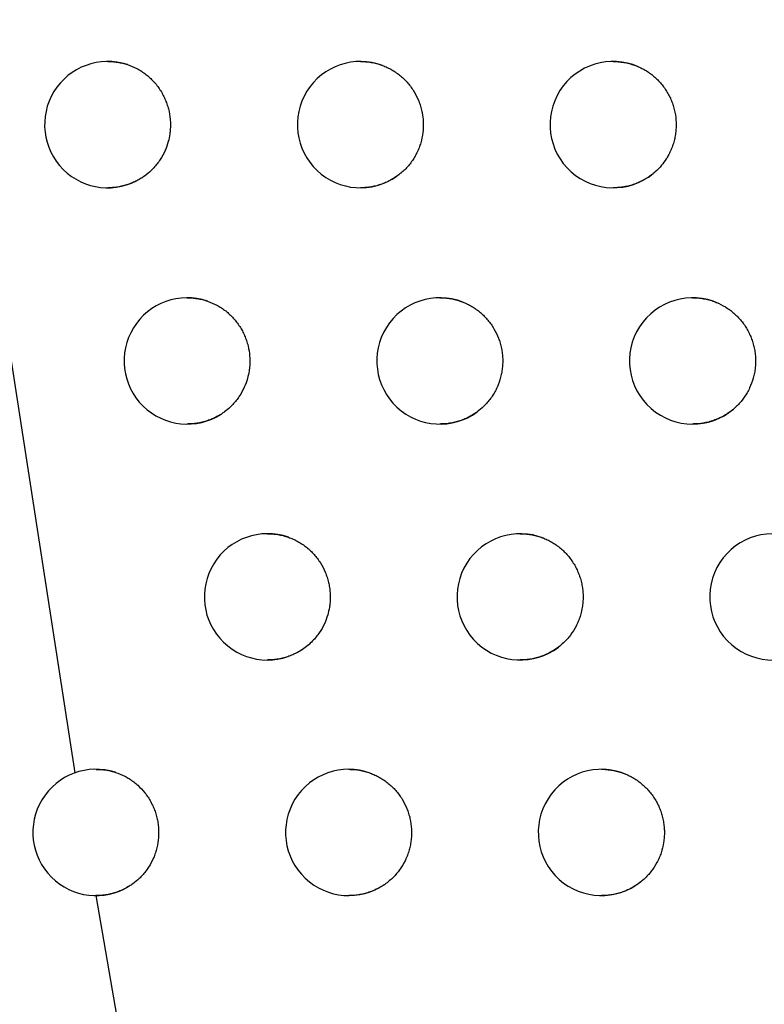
# Model space of a CAD drawing. Header units: millimetres. Extents: x -0.201 to 0.721, y -0.195 to 0.483.
# Tile 134 of 188: x 0.278 to 0.284, y 0.083 to 0.091. Entities that reach past the tile are written whole.
import ezdxf

# ---------------------------------------------------------------- set-up
doc = ezdxf.new("R2010")
doc.units = ezdxf.units.MM

msp = doc.modelspace()

# ---------------------------------------------------------------- linework, layer by layer
at = {"color": 7, "linetype": 'Continuous', "lineweight": 25}
for p, q in [((0.277109, 0.09325), (0.27843, 0.084729)), ((0.278595, 0.083758), (0.278794, 0.082605))]:
    msp.add_line(p, q, dxfattribs=at)
for centre, radius, start, end in [((0.27869, 0.089862), 0.0005000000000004, 71.801213, 301.843985), ((0.28069, 0.089862), 0.0004999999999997, 69.571155, 305.117036), ((0.28269, 0.089862), 0.0005, 66.558205, 309.124139), ((0.279319, 0.087991), 0.0005, 71.275142, 302.765638), ((0.281319, 0.087991), 0.0005000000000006, 68.91567, 306.154818), ((0.283319, 0.087991), 0.0005, 65.721243, 310.326626), ((0.279954, 0.086123), 0.0004999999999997, 70.719718, 303.71453), ((0.281954, 0.086123), 0.0005000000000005, 68.222529, 307.22725), ((0.283954, 0.086123), 0.0005, 64.833151, 311.576063), ((0.278597, 0.084258), 0.0005, 72.124637, 301.655113), ((0.280597, 0.084258), 0.0004999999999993, 70.133285, 304.692043), ((0.282597, 0.084258), 0.0005, 67.489304, 308.336445)]:
    msp.add_arc(centre, radius, start, end, dxfattribs=at)
for points, knots in [([(0.2999916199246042, 0.0810056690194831), (0.2990475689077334, 0.0841585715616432), (0.2971384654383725, 0.0905345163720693), (0.2945060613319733, 0.1002047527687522), (0.2920358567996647, 0.109998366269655), (0.2897658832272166, 0.1198475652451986), (0.2876940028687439, 0.1297388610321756), (0.2858216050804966, 0.1396656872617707), (0.2841483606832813, 0.1496265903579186), (0.2826752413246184, 0.1596260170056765), (0.2811181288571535, 0.1719227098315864), (0.2796582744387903, 0.1865373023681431), (0.2785527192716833, 0.203495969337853), (0.2779812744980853, 0.2205161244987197), (0.2780897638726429, 0.2318817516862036), (0.2781440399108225, 0.2375678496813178)], [0, 0, 0, 0, 0.062201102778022, 0.1257859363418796, 0.1893965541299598, 0.2530847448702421, 0.3167987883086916, 0.3803835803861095, 0.4439938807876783, 0.5076814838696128, 0.5713950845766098, 0.6782397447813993, 0.7852056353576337, 0.8925407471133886, 1, 1, 1, 1]), ([(0.2822112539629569, 0.2355331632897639), (0.2821744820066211, 0.2322850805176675), (0.2820996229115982, 0.2256727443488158), (0.2822386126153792, 0.2156943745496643), (0.2825701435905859, 0.2055992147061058), (0.2831114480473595, 0.1955059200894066), (0.2838571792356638, 0.1854271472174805), (0.284807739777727, 0.1753698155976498), (0.2859623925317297, 0.1653353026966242), (0.2873220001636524, 0.1553194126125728), (0.2891902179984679, 0.1433895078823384), (0.2917252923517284, 0.1295738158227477), (0.2951351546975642, 0.1139107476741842), (0.2990207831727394, 0.0983278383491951), (0.3020386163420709, 0.0880436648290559), (0.3035483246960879, 0.0828988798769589)], [0, 0, 0, 0, 0.0629734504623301, 0.1281992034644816, 0.1934519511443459, 0.2587859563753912, 0.324147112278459, 0.389372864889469, 0.4546256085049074, 0.5199596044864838, 0.58532075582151, 0.6887198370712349, 0.7922265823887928, 0.8960587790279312, 1, 1, 1, 1]), ([(0.2741448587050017, 0.0990800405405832), (0.2742584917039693, 0.0982543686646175), (0.2745993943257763, 0.0957773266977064), (0.2752134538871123, 0.0916550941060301), (0.2761684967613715, 0.0857286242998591), (0.2773953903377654, 0.0788308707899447), (0.2789536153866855, 0.0709724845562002), (0.2803844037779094, 0.0644485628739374), (0.2816036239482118, 0.0592436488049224), (0.2822459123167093, 0.0566488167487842), (0.2825670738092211, 0.0553513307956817)], [0, 0, 0, 0, 0.0561072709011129, 0.1683236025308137, 0.2805589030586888, 0.460222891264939, 0.6399649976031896, 0.8199421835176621, 0.9099662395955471, 1, 1, 1, 1]), ([(0.2786902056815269, 0.0903617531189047), (0.278702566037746, 0.0903615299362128), (0.2787282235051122, 0.0903610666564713), (0.2787672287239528, 0.0903563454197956), (0.2788071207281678, 0.0903487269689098), (0.2788332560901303, 0.090340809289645), (0.2788463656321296, 0.090336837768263)], [0, 0, 0, 0, 0.2339170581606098, 0.4855619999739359, 0.7419570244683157, 1, 1, 1, 1]), ([(0.2806901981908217, 0.090361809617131), (0.2807040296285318, 0.0903614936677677), (0.2807321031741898, 0.0903608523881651), (0.2807744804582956, 0.0903552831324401), (0.2808170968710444, 0.0903461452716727), (0.2808470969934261, 0.0903368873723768), (0.2808628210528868, 0.0903311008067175), (0.2808647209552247, 0.0903304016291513)], [0, 0, 0, 0, 0.233208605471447, 0.4733414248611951, 0.7187588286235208, 0.9660182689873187, 1, 1, 1, 1]), ([(0.2826901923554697, 0.090361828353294), (0.2826903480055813, 0.0903618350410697), (0.2827045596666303, 0.0903624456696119), (0.2827330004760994, 0.0903603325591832), (0.2827754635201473, 0.0903552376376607), (0.2828178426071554, 0.0903458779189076), (0.2828559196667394, 0.0903342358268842), (0.2828792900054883, 0.0903246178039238), (0.2828890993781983, 0.0903205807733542)], [0, 0, 0, 0, 0.0022907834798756, 0.2091603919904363, 0.4174740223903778, 0.6303658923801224, 0.8448512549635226, 1, 1, 1, 1]), ([(0.2788463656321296, 0.090336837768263), (0.2788715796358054, 0.0903272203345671), (0.278909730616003, 0.0903126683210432), (0.2789570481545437, 0.0902845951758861), (0.2789909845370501, 0.0902606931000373), (0.2790226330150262, 0.0902340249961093), (0.2790518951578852, 0.0902049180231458), (0.2790789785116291, 0.0901730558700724), (0.279103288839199, 0.090139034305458), (0.2791246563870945, 0.0901031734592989), (0.2791429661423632, 0.0900658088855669), (0.279158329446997, 0.0900265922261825), (0.2791743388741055, 0.0899730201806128), (0.2791837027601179, 0.08991758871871), (0.2791862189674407, 0.0898616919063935), (0.279184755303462, 0.0898230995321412), (0.2791797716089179, 0.0897780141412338), (0.2791685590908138, 0.0897232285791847), (0.2791444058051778, 0.0896542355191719), (0.2791131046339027, 0.089595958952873), (0.279081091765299, 0.0895509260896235), (0.2790561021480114, 0.0895214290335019), (0.2790234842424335, 0.0894884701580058), (0.2789902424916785, 0.0894606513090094), (0.2789631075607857, 0.0894430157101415), (0.2789540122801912, 0.0894371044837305)], [0, 0, 0, 0, 0.072547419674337, 0.1097705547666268, 0.1472674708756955, 0.1835779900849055, 0.2201424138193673, 0.2571000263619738, 0.2945961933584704, 0.3309137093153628, 0.367485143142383, 0.4044497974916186, 0.4419530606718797, 0.5147961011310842, 0.5517697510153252, 0.5892822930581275, 0.6164879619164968, 0.6714117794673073, 0.7366350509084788, 0.8094826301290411, 0.8464589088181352, 0.8839744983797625, 0.9127655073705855, 0.9707601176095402, 0.9999999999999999, 0.9999999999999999, 0.9999999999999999, 0.9999999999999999]), ([(0.2808647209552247, 0.0903304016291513), (0.2808772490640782, 0.0903253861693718), (0.2809023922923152, 0.090315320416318), (0.28093872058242, 0.0902960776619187), (0.2809738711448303, 0.090273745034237), (0.2810069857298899, 0.090248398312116), (0.2810377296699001, 0.0902204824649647), (0.2810659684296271, 0.0901902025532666), (0.2810919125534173, 0.0901572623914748), (0.2811225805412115, 0.090110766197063), (0.2811474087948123, 0.0900604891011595), (0.2811658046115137, 0.0900077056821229), (0.2811754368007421, 0.0899702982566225), (0.2811835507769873, 0.0899256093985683), (0.2811884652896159, 0.0898697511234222), (0.2811850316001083, 0.0897963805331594), (0.2811716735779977, 0.0897311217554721), (0.2811538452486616, 0.089678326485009), (0.2811371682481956, 0.0896399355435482), (0.2811174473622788, 0.0896032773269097), (0.2810949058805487, 0.0895686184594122), (0.2810693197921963, 0.089535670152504), (0.2810410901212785, 0.0895052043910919), (0.2810106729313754, 0.0894771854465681), (0.2809887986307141, 0.089460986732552), (0.280977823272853, 0.0894528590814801)], [0, 0, 0, 0, 0.0378057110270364, 0.0758739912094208, 0.1147703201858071, 0.153952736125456, 0.1918954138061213, 0.230103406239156, 0.2687222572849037, 0.3079038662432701, 0.3840032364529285, 0.4226296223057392, 0.461818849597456, 0.4902438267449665, 0.5476291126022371, 0.615775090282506, 0.691898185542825, 0.7305369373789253, 0.7697391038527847, 0.8076977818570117, 0.8459220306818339, 0.8845576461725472, 0.9237568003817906, 0.9617452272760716, 1, 1, 1, 1]), ([(0.2828890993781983, 0.0903205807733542), (0.2829014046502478, 0.0903148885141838), (0.2829261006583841, 0.0903034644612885), (0.2829615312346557, 0.0902822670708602), (0.2829956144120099, 0.0902580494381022), (0.2830274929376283, 0.0902309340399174), (0.283056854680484, 0.0902013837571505), (0.2830835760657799, 0.0901696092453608), (0.2831078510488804, 0.0901353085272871), (0.2831291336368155, 0.0900991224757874), (0.283147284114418, 0.0900613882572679), (0.2831622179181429, 0.0900224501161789), (0.2831740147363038, 0.0899819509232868), (0.283185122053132, 0.0899271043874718), (0.2831893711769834, 0.0898710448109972), (0.2831866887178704, 0.089815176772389), (0.2831811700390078, 0.0897735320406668), (0.2831722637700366, 0.0897327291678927), (0.2831600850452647, 0.0896929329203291), (0.2831444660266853, 0.0896538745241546), (0.2831271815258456, 0.0896194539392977), (0.283104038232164, 0.0895807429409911), (0.2830711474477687, 0.0895359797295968), (0.2830349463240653, 0.0894984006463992), (0.2830109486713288, 0.0894783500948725), (0.2830056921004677, 0.0894739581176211)], [0, 0, 0, 0, 0.0400947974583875, 0.08046806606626, 0.1217195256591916, 0.1632743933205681, 0.2035144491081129, 0.2440358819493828, 0.2849930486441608, 0.3265470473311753, 0.3667950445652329, 0.4073244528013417, 0.4482896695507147, 0.4898518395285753, 0.5705752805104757, 0.6115489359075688, 0.6531198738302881, 0.6932324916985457, 0.7336236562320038, 0.7748934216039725, 0.8164668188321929, 0.8466099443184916, 0.9074641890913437, 0.9797304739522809, 1, 1, 1, 1]), ([(0.2789540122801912, 0.0894371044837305), (0.2789428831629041, 0.0894305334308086), (0.2789205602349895, 0.0894173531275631), (0.2788850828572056, 0.0894008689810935), (0.2788482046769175, 0.0893869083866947), (0.2788092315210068, 0.0893756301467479), (0.2787684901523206, 0.0893674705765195), (0.2787284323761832, 0.0893625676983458), (0.2787022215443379, 0.089362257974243), (0.2786902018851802, 0.0893621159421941)], [0, 0, 0, 0, 0.1390142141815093, 0.278836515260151, 0.4211681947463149, 0.5643542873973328, 0.7166994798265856, 0.8700851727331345, 1, 1, 1, 1]), ([(0.280977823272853, 0.0894528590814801), (0.2809726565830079, 0.0894493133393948), (0.2809560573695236, 0.0894379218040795), (0.280926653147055, 0.0894206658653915), (0.2808888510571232, 0.089402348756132), (0.2808492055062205, 0.0893871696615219), (0.2808082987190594, 0.0893753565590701), (0.2807665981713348, 0.0893671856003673), (0.2807272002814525, 0.0893624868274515), (0.2807016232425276, 0.0893622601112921), (0.2806901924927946, 0.0893621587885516)], [0, 0, 0, 0, 0.0611290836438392, 0.1963916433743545, 0.3325671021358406, 0.4715991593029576, 0.6116096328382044, 0.7493156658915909, 0.887965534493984, 1, 1, 1, 1]), ([(0.2830056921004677, 0.0894739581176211), (0.2829984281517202, 0.0894682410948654), (0.2829838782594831, 0.0894567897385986), (0.2829571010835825, 0.0894386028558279), (0.2829251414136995, 0.0894198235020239), (0.2828872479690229, 0.0894016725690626), (0.2828475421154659, 0.0893866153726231), (0.2828066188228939, 0.0893749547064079), (0.2827649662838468, 0.0893669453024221), (0.2827261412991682, 0.0893624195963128), (0.2827011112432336, 0.0893622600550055), (0.2826901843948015, 0.0893621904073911)], [0, 0, 0, 0, 0.0809315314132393, 0.1621081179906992, 0.2835918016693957, 0.4059001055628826, 0.5307930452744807, 0.6565729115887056, 0.7797985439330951, 0.9038712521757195, 1, 1, 1, 1]), ([(0.2793185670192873, 0.0884912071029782), (0.2793314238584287, 0.0884909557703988), (0.2793579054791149, 0.0884904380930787), (0.2793980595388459, 0.0884854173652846), (0.2794389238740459, 0.0884773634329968), (0.2794656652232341, 0.0884690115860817), (0.279479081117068, 0.0884648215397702)], [0, 0, 0, 0, 0.2364768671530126, 0.4870785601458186, 0.7426719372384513, 1, 1, 1, 1]), ([(0.2813185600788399, 0.0884912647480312), (0.281332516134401, 0.0884909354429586), (0.2813606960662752, 0.0884902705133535), (0.2814031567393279, 0.088484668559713), (0.2814457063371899, 0.0884755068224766), (0.2814774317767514, 0.0884657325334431), (0.2814948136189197, 0.0884591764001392), (0.2814984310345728, 0.0884578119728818)], [0, 0, 0, 0, 0.2279967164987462, 0.4603687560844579, 0.697853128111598, 0.937118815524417, 1, 1, 1, 1]), ([(0.283318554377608, 0.0884912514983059), (0.2833188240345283, 0.0884912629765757), (0.2833331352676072, 0.0884918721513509), (0.2833616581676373, 0.0884897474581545), (0.2834040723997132, 0.0884846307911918), (0.2834463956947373, 0.0884752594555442), (0.2834867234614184, 0.0884629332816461), (0.2835121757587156, 0.0884521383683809), (0.2835241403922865, 0.0884470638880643)], [0, 0, 0, 0, 0.0038317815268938, 0.2033603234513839, 0.4042815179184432, 0.6096170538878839, 0.8164885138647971, 1, 1, 1, 1]), ([(0.279479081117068, 0.0884648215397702), (0.2795042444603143, 0.0884549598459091), (0.2795423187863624, 0.0884400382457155), (0.2795894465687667, 0.088411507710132), (0.2796232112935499, 0.0883872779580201), (0.2796546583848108, 0.0883603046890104), (0.2796836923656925, 0.0883309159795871), (0.2797105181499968, 0.0882987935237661), (0.2797345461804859, 0.0882645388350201), (0.2797556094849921, 0.0882284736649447), (0.2797735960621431, 0.0881909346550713), (0.2797886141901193, 0.0881515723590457), (0.279804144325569, 0.0880978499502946), (0.2798130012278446, 0.0880423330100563), (0.2798149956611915, 0.087986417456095), (0.2798131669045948, 0.0879478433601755), (0.2798077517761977, 0.0879028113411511), (0.2797960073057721, 0.0878481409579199), (0.2797711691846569, 0.0877793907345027), (0.2797392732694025, 0.0877214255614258), (0.2797067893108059, 0.0876767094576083), (0.2796821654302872, 0.0876482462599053), (0.2796515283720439, 0.0876177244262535), (0.279621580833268, 0.0875925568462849), (0.2795973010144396, 0.0875762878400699), (0.2795891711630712, 0.0875708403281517)], [0, 0, 0, 0, 0.0733804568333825, 0.1110310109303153, 0.1489584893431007, 0.1856859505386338, 0.2226702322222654, 0.2600522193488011, 0.2979789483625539, 0.334713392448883, 0.3717046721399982, 0.4090936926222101, 0.447027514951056, 0.5207062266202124, 0.5581040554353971, 0.5960469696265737, 0.6235645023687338, 0.6791179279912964, 0.7450888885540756, 0.8187710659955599, 0.8561709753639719, 0.8941163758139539, 0.9204272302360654, 0.9733558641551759, 1, 1, 1, 1]), ([(0.2814984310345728, 0.0884578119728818), (0.281510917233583, 0.0884526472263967), (0.2815359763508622, 0.0884422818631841), (0.281572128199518, 0.0884226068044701), (0.2816070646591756, 0.0883998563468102), (0.2816399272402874, 0.0883741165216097), (0.2816703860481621, 0.0883458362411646), (0.2816983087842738, 0.0883152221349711), (0.2817239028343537, 0.0882819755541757), (0.2817540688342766, 0.0882351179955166), (0.2817783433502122, 0.0881845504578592), (0.2817961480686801, 0.0881315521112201), (0.2818061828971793, 0.0880906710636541), (0.2818127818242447, 0.088049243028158), (0.2818159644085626, 0.0880076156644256), (0.2818157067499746, 0.0879654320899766), (0.2818119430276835, 0.0879235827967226), (0.2818023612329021, 0.0878685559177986), (0.2817860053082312, 0.0878149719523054), (0.2817631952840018, 0.0877641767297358), (0.2817430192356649, 0.0877277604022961), (0.2817200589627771, 0.0876933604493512), (0.281694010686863, 0.087660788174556), (0.2816595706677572, 0.0876240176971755), (0.2816310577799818, 0.0876014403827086), (0.2816135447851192, 0.087587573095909)], [0, 0, 0, 0, 0.0383342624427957, 0.0769347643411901, 0.1163748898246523, 0.1561051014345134, 0.1945782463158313, 0.2333204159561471, 0.2724791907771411, 0.3122085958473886, 0.3893716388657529, 0.4285379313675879, 0.4682749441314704, 0.5067638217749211, 0.545521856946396, 0.5846967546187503, 0.6244426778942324, 0.6627954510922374, 0.7408042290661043, 0.7805536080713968, 0.8190418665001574, 0.8577994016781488, 0.8969740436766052, 0.9367200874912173, 1, 1, 1, 1]), ([(0.2835241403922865, 0.0884470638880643), (0.2835484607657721, 0.088434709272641), (0.2835852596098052, 0.0884160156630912), (0.2836298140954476, 0.0883828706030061), (0.2836613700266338, 0.0883553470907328), (0.2836903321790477, 0.0883253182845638), (0.2837166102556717, 0.0882931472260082), (0.2837403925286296, 0.088258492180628), (0.2837611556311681, 0.088222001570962), (0.283778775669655, 0.0881839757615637), (0.2837931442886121, 0.0881448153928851), (0.2838043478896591, 0.0881041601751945), (0.2838120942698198, 0.0880627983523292), (0.2838178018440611, 0.0880071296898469), (0.2838165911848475, 0.0879509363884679), (0.2838084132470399, 0.0878956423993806), (0.283795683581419, 0.0878412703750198), (0.2837762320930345, 0.0877887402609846), (0.2837439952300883, 0.0877268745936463), (0.2837116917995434, 0.0876805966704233), (0.2836740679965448, 0.0876386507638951), (0.2836527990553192, 0.0876196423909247), (0.2836421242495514, 0.0876101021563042)], [0, 0, 0, 0, 0.081849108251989, 0.1238448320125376, 0.1661494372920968, 0.2071524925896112, 0.2484427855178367, 0.2900641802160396, 0.3323679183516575, 0.3733788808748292, 0.4146771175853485, 0.4563065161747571, 0.4986184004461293, 0.5396001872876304, 0.6225073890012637, 0.6648277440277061, 0.7058110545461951, 0.7887216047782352, 0.8310439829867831, 0.9142333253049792, 0.9569540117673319, 1, 1, 1, 1]), ([(0.2795891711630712, 0.0875708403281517), (0.2795775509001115, 0.0875637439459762), (0.2795542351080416, 0.0875495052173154), (0.2795169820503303, 0.0875317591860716), (0.2794781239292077, 0.0875168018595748), (0.2794377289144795, 0.0875050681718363), (0.2793962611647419, 0.0874968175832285), (0.2793564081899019, 0.0874919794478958), (0.2793303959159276, 0.0874916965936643), (0.2793185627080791, 0.0874915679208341)], [0, 0, 0, 0, 0.1423302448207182, 0.285582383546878, 0.4317109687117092, 0.5788222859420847, 0.7267545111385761, 0.8756982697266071, 1, 1, 1, 1]), ([(0.2816135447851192, 0.087587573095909), (0.2816058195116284, 0.0875821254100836), (0.2815867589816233, 0.0875686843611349), (0.2815545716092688, 0.0875498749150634), (0.2815167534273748, 0.0875315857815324), (0.2814770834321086, 0.0875164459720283), (0.2814361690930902, 0.0875046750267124), (0.2813944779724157, 0.0874965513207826), (0.2813552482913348, 0.0874919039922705), (0.2813298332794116, 0.0874916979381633), (0.2813185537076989, 0.0874916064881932)], [0, 0, 0, 0, 0.0895632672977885, 0.2209790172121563, 0.353283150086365, 0.488368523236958, 0.6244070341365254, 0.758055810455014, 0.8926214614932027, 1, 1, 1, 1]), ([(0.2836421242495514, 0.0876101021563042), (0.2836335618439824, 0.0876031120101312), (0.2836163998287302, 0.0875891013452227), (0.2835866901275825, 0.0875687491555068), (0.2835531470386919, 0.0875490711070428), (0.2835152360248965, 0.0875309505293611), (0.2834755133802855, 0.0875159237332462), (0.2834345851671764, 0.0875042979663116), (0.2833929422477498, 0.0874963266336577), (0.2833542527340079, 0.0874918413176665), (0.2833293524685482, 0.0874916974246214), (0.2833185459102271, 0.0874916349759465)], [0, 0, 0, 0, 0.0938840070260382, 0.1881759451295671, 0.3060593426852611, 0.4247439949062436, 0.5459410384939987, 0.6680006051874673, 0.7874713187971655, 0.9077638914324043, 0.9999999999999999, 0.9999999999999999, 0.9999999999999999, 0.9999999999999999]), ([(0.2799542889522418, 0.0866231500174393), (0.2799676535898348, 0.0866228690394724), (0.2799949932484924, 0.0866222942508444), (0.2800363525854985, 0.086616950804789), (0.2800782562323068, 0.0866084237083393), (0.2801056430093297, 0.0865995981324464), (0.2801193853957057, 0.0865951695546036)], [0, 0, 0, 0, 0.2387356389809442, 0.4883747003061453, 0.7432719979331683, 1, 1, 1, 1]), ([(0.2819542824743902, 0.0866232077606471), (0.2819683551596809, 0.0866228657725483), (0.2819966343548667, 0.0866221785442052), (0.2820391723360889, 0.0866165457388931), (0.2820816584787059, 0.0866073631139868), (0.2821152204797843, 0.0865970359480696), (0.2821343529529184, 0.0865896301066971), (0.2821397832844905, 0.0865875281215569)], [0, 0, 0, 0, 0.2225875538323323, 0.4472918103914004, 0.6769382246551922, 0.9083060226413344, 1, 1, 1, 1]), ([(0.2801193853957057, 0.0865951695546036), (0.2801319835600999, 0.0865904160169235), (0.2801572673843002, 0.0865808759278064), (0.2801938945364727, 0.0865623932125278), (0.2802294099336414, 0.0865407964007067), (0.2802629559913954, 0.0865161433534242), (0.2802941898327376, 0.0864888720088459), (0.2803229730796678, 0.0864591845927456), (0.2803495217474, 0.0864267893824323), (0.2803810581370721, 0.0863809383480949), (0.2804068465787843, 0.0863311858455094), (0.2804262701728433, 0.0862787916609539), (0.2804375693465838, 0.0862382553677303), (0.2804454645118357, 0.0861970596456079), (0.2804499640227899, 0.086155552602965), (0.2804510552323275, 0.0861133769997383), (0.2804488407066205, 0.0860748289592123), (0.2804429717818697, 0.0860298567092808), (0.2804306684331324, 0.0859753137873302), (0.2804051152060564, 0.0859068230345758), (0.280372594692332, 0.0858492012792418), (0.2803396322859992, 0.0858048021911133), (0.2803096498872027, 0.0857710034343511), (0.2802741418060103, 0.0857375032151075), (0.2802459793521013, 0.0857174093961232), (0.2802318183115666, 0.085707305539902)], [0, 0, 0, 0, 0.0370344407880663, 0.0743260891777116, 0.1124288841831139, 0.1508119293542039, 0.1879805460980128, 0.2254090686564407, 0.2632400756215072, 0.3016223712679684, 0.3761685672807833, 0.4140065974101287, 0.4523959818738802, 0.4895798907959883, 0.5270238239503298, 0.5648704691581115, 0.603268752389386, 0.6311162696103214, 0.6873358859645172, 0.7540979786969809, 0.8286632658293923, 0.8665114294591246, 0.9049116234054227, 0.9521863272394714, 1, 1, 1, 1]), ([(0.2821397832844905, 0.0865875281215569), (0.2821522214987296, 0.0865822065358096), (0.2821771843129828, 0.0865715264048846), (0.2822131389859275, 0.086551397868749), (0.2822478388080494, 0.0865282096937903), (0.2822804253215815, 0.0865020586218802), (0.282310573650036, 0.0864733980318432), (0.2823381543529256, 0.0864424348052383), (0.2823633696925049, 0.0864088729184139), (0.2823856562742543, 0.0863733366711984), (0.2824048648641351, 0.0863361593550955), (0.2824209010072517, 0.0862976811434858), (0.2824338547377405, 0.0862575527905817), (0.2824433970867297, 0.0862165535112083), (0.2824494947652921, 0.0861750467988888), (0.282452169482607, 0.0861333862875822), (0.2824513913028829, 0.0860912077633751), (0.2824457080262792, 0.0860356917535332), (0.2824331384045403, 0.0859810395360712), (0.2824140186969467, 0.0859286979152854), (0.2823905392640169, 0.0858781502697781), (0.2823609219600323, 0.0858309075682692), (0.2823258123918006, 0.0857881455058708), (0.2822944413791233, 0.0857555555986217), (0.2822701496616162, 0.0857359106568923), (0.28225677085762, 0.0857250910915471)], [0, 0, 0, 0, 0.0389007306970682, 0.0780716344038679, 0.1180945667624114, 0.1584118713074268, 0.197453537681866, 0.2367682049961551, 0.276505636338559, 0.3168221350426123, 0.3558712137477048, 0.3951933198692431, 0.4349382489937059, 0.4752623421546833, 0.5143194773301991, 0.5536497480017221, 0.5934030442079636, 0.6337358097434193, 0.711775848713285, 0.7518171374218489, 0.792153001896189, 0.8704697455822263, 0.9102221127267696, 0.9505543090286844, 1, 1, 1, 1]), ([(0.2802318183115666, 0.085707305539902), (0.2802302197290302, 0.0857062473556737), (0.2802170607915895, 0.0856975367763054), (0.2801914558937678, 0.0856823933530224), (0.2801536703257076, 0.0856640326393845), (0.2801140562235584, 0.0856487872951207), (0.2800731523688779, 0.0856369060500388), (0.2800314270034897, 0.0856286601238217), (0.2799917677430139, 0.085623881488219), (0.2799659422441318, 0.0856236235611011), (0.279954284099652, 0.0856235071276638)], [0, 0, 0, 0, 0.0194784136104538, 0.1603390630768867, 0.3021478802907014, 0.446921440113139, 0.5927096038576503, 0.7363561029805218, 0.8809858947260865, 1, 1, 1, 1]), ([(0.28225677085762, 0.0857250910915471), (0.2822464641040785, 0.0857176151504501), (0.282224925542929, 0.0857019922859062), (0.2821898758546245, 0.0856815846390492), (0.2821520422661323, 0.085663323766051), (0.2821123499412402, 0.0856482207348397), (0.2820714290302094, 0.0856364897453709), (0.2820297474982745, 0.0856284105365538), (0.2819906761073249, 0.0856238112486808), (0.281965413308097, 0.0856236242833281), (0.2819542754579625, 0.085623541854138)], [0, 0, 0, 0, 0.117147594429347, 0.2448094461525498, 0.3733356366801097, 0.5045690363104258, 0.6367306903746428, 0.7664325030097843, 0.8970248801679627, 1, 1, 1, 1]), ([(0.2785973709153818, 0.08475574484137), (0.2786121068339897, 0.0847561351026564), (0.2786453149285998, 0.0847570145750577), (0.2786969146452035, 0.084748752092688), (0.2787327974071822, 0.0847386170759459), (0.2787508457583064, 0.0847335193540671)], [0, 0, 0, 0, 0.2839188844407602, 0.6398247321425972, 1, 1, 1, 1]), ([(0.2805973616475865, 0.0847576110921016), (0.2806111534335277, 0.0847572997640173), (0.2806391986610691, 0.0847566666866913), (0.2806815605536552, 0.084751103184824), (0.2807242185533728, 0.084741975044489), (0.2807526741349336, 0.0847331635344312), (0.2807669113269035, 0.0847280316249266), (0.2807672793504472, 0.0847278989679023)], [0, 0, 0, 0, 0.2391148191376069, 0.4862335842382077, 0.7387923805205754, 0.9932479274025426, 1, 1, 1, 1]), ([(0.2825973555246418, 0.0847576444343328), (0.2825974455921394, 0.0847576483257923), (0.2826116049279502, 0.0847582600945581), (0.2826400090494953, 0.0847561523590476), (0.2826825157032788, 0.0847510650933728), (0.2827249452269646, 0.0847417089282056), (0.2827604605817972, 0.0847308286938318), (0.2827814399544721, 0.084722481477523), (0.2827887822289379, 0.0847195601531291)], [0, 0, 0, 0, 0.0013804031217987, 0.2170104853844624, 0.4341460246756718, 0.6560557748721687, 0.8796278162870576, 1, 1, 1, 1]), ([(0.2787508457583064, 0.0847335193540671), (0.278776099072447, 0.0847240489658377), (0.2788143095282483, 0.0847097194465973), (0.2788617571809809, 0.0846819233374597), (0.2788958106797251, 0.0846582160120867), (0.2789382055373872, 0.0846228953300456), (0.2789761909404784, 0.0845822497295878), (0.2790087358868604, 0.0845372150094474), (0.2790302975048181, 0.0845014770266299), (0.2790488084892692, 0.0844642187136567), (0.2790643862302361, 0.0844250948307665), (0.2790766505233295, 0.0843848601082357), (0.2790855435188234, 0.0843438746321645), (0.279091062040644, 0.0843024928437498), (0.2790932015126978, 0.0842603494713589), (0.279091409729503, 0.0842045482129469), (0.2790827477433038, 0.0841491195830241), (0.2790674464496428, 0.0840955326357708), (0.2790477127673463, 0.0840434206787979), (0.2790216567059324, 0.0839941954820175), (0.2789899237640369, 0.083948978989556), (0.2789648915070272, 0.083919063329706), (0.2789316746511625, 0.0838851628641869), (0.2788973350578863, 0.0838563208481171), (0.2788692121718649, 0.0838381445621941), (0.2788597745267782, 0.083832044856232)], [0, 0, 0, 0, 0.0722580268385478, 0.1093326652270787, 0.1466799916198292, 0.1828456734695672, 0.2560096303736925, 0.2933562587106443, 0.3295284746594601, 0.3659535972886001, 0.402770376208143, 0.440123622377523, 0.4763041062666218, 0.5127375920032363, 0.549562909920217, 0.5869249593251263, 0.6592206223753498, 0.6963144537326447, 0.7336811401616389, 0.806236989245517, 0.8430651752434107, 0.8804304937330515, 0.9100499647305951, 0.9698140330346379, 1, 1, 1, 1]), ([(0.2807672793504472, 0.0847278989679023), (0.2807798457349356, 0.0847230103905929), (0.280805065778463, 0.0847131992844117), (0.2808415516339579, 0.0846943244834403), (0.2808768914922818, 0.0846723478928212), (0.2809102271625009, 0.0846473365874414), (0.280941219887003, 0.0846197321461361), (0.2809697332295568, 0.0845897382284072), (0.2809959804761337, 0.0845570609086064), (0.2810270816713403, 0.0845108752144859), (0.2810523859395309, 0.0844608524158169), (0.2810712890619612, 0.0844082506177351), (0.2810857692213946, 0.084354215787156), (0.281093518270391, 0.0842985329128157), (0.2810943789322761, 0.084242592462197), (0.2810915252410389, 0.0842006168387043), (0.28108523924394, 0.0841592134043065), (0.2810756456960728, 0.0841187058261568), (0.2810626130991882, 0.0840787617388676), (0.2810476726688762, 0.0840433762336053), (0.2810271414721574, 0.0840032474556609), (0.2809973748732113, 0.0839563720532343), (0.2809583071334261, 0.0839105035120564), (0.2809183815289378, 0.0838732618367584), (0.2808941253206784, 0.0838554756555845), (0.2808819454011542, 0.0838465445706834)], [0, 0, 0, 0, 0.0375038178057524, 0.075268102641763, 0.1138538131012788, 0.1527233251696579, 0.1903630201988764, 0.2282659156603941, 0.2665763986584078, 0.3054451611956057, 0.3809359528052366, 0.4192534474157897, 0.4581292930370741, 0.5336364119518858, 0.5719623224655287, 0.6108468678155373, 0.648504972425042, 0.6864264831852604, 0.7247559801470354, 0.7636443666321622, 0.7918421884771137, 0.8487691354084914, 0.9163715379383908, 0.9580071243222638, 1, 1, 1, 1]), ([(0.2827887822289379, 0.0847195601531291), (0.2828011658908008, 0.0847140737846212), (0.2828260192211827, 0.0847030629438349), (0.2828617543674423, 0.0846824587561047), (0.2828961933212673, 0.0846588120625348), (0.2829284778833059, 0.0846322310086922), (0.2829582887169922, 0.0846031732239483), (0.282985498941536, 0.084571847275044), (0.2830103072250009, 0.0845379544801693), (0.2830321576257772, 0.0845021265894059), (0.2830509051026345, 0.0844646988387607), (0.2830664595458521, 0.084426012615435), (0.2830789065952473, 0.0843857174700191), (0.2830879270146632, 0.0843445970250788), (0.2830934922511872, 0.0843030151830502), (0.2830956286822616, 0.0842613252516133), (0.2830943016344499, 0.0842191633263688), (0.2830878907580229, 0.084163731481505), (0.2830745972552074, 0.0841092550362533), (0.2830547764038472, 0.0840571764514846), (0.2830306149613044, 0.0840069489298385), (0.2830003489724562, 0.0839601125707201), (0.2829646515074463, 0.0839178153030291), (0.2829365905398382, 0.083889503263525), (0.282916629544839, 0.0838730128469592), (0.2829074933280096, 0.0838654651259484)], [0, 0, 0, 0, 0.0395098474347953, 0.079294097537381, 0.1199437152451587, 0.160892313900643, 0.2005453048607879, 0.2404755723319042, 0.2808352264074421, 0.3217830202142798, 0.3614433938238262, 0.4013810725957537, 0.4417482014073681, 0.482703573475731, 0.5223717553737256, 0.562317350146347, 0.6026925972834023, 0.6436563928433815, 0.7229165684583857, 0.7635839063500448, 0.8045504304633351, 0.884091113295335, 0.9244647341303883, 0.9654272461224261, 0.9999999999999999, 0.9999999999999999, 0.9999999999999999, 0.9999999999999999]), ([(0.2788597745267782, 0.083832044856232), (0.2788459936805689, 0.0838240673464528), (0.2788183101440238, 0.083808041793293), (0.2787629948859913, 0.0837843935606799), (0.2786925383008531, 0.0837643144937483), (0.2786316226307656, 0.083757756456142), (0.2785987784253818, 0.0837576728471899), (0.2785948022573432, 0.0837576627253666)], [0, 0, 0, 0, 0.1707783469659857, 0.3430666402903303, 0.6458296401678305, 0.9571236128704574, 1, 1, 1, 1]), ([(0.2808819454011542, 0.0838465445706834), (0.2808778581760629, 0.0838437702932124), (0.280862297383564, 0.0838332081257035), (0.2808340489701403, 0.0838165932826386), (0.2807962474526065, 0.08379825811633), (0.280756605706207, 0.0837830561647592), (0.280715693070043, 0.0837712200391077), (0.2806739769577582, 0.0837630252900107), (0.2806344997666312, 0.0837583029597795), (0.2806088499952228, 0.0837580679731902), (0.2805973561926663, 0.0837579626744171)], [0, 0, 0, 0, 0.0487797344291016, 0.1857131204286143, 0.3235698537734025, 0.4643152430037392, 0.6060497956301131, 0.7455329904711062, 0.8859719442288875, 0.9999999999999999, 0.9999999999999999, 0.9999999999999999, 0.9999999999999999]), ([(0.2829074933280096, 0.0838654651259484), (0.282894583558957, 0.0838558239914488), (0.2828705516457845, 0.0838378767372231), (0.2828325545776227, 0.0838158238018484), (0.2827947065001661, 0.0837975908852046), (0.2827549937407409, 0.0837825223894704), (0.2827140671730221, 0.0837708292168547), (0.282672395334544, 0.0837627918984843), (0.2826334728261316, 0.0837582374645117), (0.2826083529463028, 0.0837580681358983), (0.2825973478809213, 0.0837579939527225)], [0, 0, 0, 0, 0.143926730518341, 0.2679238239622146, 0.3927616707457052, 0.5202339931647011, 0.6486100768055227, 0.77447005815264, 0.9011949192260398, 1, 1, 1, 1])]:
    msp.add_open_spline(points, degree=3, knots=knots, dxfattribs=at)

doc.saveas('drawing.dxf')
